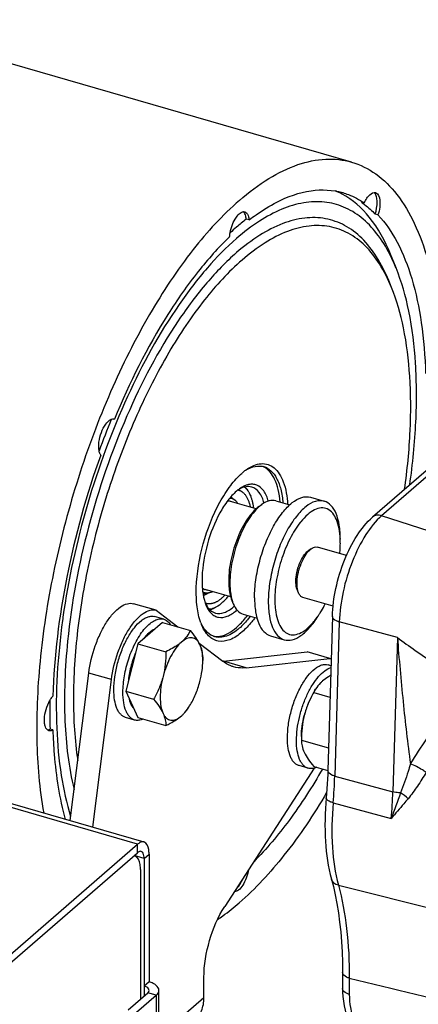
# Model space of a CAD drawing. Extents: x 0 to 594, y 0 to 420.
# Tile 86 of 93: x 547 to 553, y 255 to 270. Entities that reach past the tile are written whole.
import ezdxf

# ---------------------------------------------------------------- set-up
doc = ezdxf.new("R2010")
doc.units = 0
doc.header["$LTSCALE"] = 32.67
doc.layers.get('0').update_dxf_attribs({"linetype": 'CONTINUOUS'})
doc.layers.add('3_ALL_AXES', color=7, linetype='CONTINUOUS')

msp = doc.modelspace()

# ---------------------------------------------------------------- linework, layer by layer
at = {"color": 7, "linetype": 'CONTINUOUS'}
for p, q in [((552.036, 267.622), (551.993, 267.634)), ((550.277, 267.363), (550.234, 267.375)), ((552.246, 267.44), (552.203, 267.452)), ((552.521, 266.633), (552.436, 266.84)), ((552.452, 266.333), (552.41, 266.437)), ((548.214, 264.325), (548.221, 264.322)), ((548.221, 264.322), (548.214, 264.324)), ((553.564, 264.043), (552.164, 262.83)), ((549.997, 263.138), (550.056, 263.094)), ((550.296, 263.167), (550.303, 263.151)), ((550.035, 263.058), (549.996, 263.07)), ((550.428, 262.992), (550.474, 263.025)), ((551.671, 262.434), (551.671, 262.435)), ((551.227, 262.348), (551.182, 262.316)), ((551.765, 262.244), (551.321, 262.373)), ((549.573, 261.666), (549.645, 261.671)), ((549.647, 261.713), (549.607, 261.725)), ((551.033, 261.674), (551.012, 261.726)), ((548.861, 261.409), (548.514, 261.509)), ((549.621, 261.493), (549.622, 261.492)), ((549.81, 261.482), (549.824, 261.492)), ((550.015, 261.56), (550.036, 261.508)), ((551.56, 261.471), (551.099, 261.604)), ((547.428, 261.253), (547.428, 261.252)), ((548.956, 261.224), (548.581, 260.899)), ((548.973, 261.273), (548.835, 261.313)), ((551.549, 261.316), (551.48, 258.965)), ((548.581, 260.899), (548.393, 260.174)), ((549.887, 260.631), (551.164, 260.773)), ((551.511, 260.673), (551.164, 260.773)), ((547.545, 258.2), (547.829, 260.452)), ((551.527, 260.564), (551.485, 260.577)), ((548.393, 260.174), (548.581, 259.774)), ((548.529, 259.735), (548.391, 259.775)), ((547.281, 259.584), (547.237, 259.597)), ((551.179, 258.999), (551.041, 259.039)), ((539.525, 249.874), (548.575, 257.711)), ((548.675, 257.625), (548.675, 255.676)), ((551.704, 255.885), (551.704, 255.638)), ((548.75, 255.741), (548.675, 255.676)), ((548.43, 255.314), (548.73, 255.574))]:
    msp.add_line(p, q, dxfattribs=at)
at = {"color": 9, "linetype": 'CONTINUOUS'}
for p, q in [((553.701, 264.063), (552.301, 262.851)), ((553.17, 262.569), (552.301, 262.851)), ((551.655, 261.231), (551.586, 258.88)), ((552.542, 260.993), (551.655, 261.231)), ((552.542, 260.993), (552.473, 258.641)), ((548.575, 257.841), (538.603, 260.72)), ((550.233, 260.531), (549.887, 260.631)), ((548.176, 260.352), (547.829, 260.452)), ((551.586, 258.88), (552.473, 258.641)), ((551.562, 258.473), (552.448, 258.233)), ((548.575, 257.711), (548.575, 257.841)), ((548.675, 257.625), (548.525, 257.668)), ((548.675, 257.625), (548.75, 257.69)), ((551.641, 257.215), (555.694, 256.2)), ((551.808, 255.797), (551.808, 255.551)), ((548.675, 255.676), (548.675, 255.526)), ((548.86, 255.536), (548.73, 255.574)), ((548.86, 255.536), (548.86, 254.747)), ((549.588, 255.499), (548.9, 254.904))]:
    msp.add_line(p, q, dxfattribs=at)
at = {"color": 3, "linetype": 'CONTINUOUS'}
for p, q in [((548.861, 261.409), (549.189, 261.157)), ((549.517, 260.905), (549.875, 260.631)), ((538.655, 260.766), (548.672, 257.875)), ((550.233, 260.531), (551.511, 260.673)), ((551.511, 260.673), (551.512, 260.673)), ((547.891, 258.1), (548.176, 260.352)), ((551.27, 259), (549.905, 256.889)), ((539.525, 250.004), (548.575, 257.841)), ((548.75, 257.69), (548.75, 255.741)), ((548.619, 257.453), (548.619, 255.478)), ((549.588, 255.499), (549.588, 255.808)), ((548.56, 255.277), (548.86, 255.536)), ((548.9, 254.692), (548.9, 255.611))]:
    msp.add_line(p, q, dxfattribs=at)
at = {"color": 7, "linetype": 'CONTINUOUS'}
for points in [[(551.48, 258.965), (551.478, 258.907), (551.475, 258.834), (551.471, 258.76), (551.466, 258.686), (551.46, 258.611), (551.455, 258.55)], [(551.535, 257.307), (551.564, 257.195), (551.593, 257.067), (551.619, 256.934), (551.641, 256.796), (551.66, 256.653), (551.676, 256.506), (551.688, 256.354), (551.697, 256.197), (551.702, 256.037), (551.704, 255.885)], [(551.704, 255.638), (551.705, 255.585), (551.709, 255.516), (551.717, 255.447), (551.729, 255.377), (551.744, 255.308), (551.762, 255.238), (551.784, 255.169), (551.809, 255.1), (551.837, 255.032), (551.868, 254.964), (551.902, 254.898), (551.94, 254.832), (551.98, 254.768), (552.014, 254.717)]]:
    msp.add_lwpolyline(points, dxfattribs=at)
for centre, radius, start, end in [((551.182, 266.784), 1.102, 62.1143, 67.9128), ((552.128, 267.713), 0.0904, 38.3389, 39.0469), ((550.145, 267.432), 0.0713, 45.4826, 52.1017), ((552.437, 264.536), 3.594, 127.8108, 130.8726), ((552.684, 264.25), 3.971, 130.8689, 132.7512), ((559.795, 259.546), 12.565, 157.6627, 160.0106), ((548.206, 264.23), 0.0984, 110.1312, 114.2184), ((548.198, 264.27), 0.0573, 79.9533, 80.6552), ((548.198, 264.27), 0.0566, 73.987, 79.9625), ((550.386, 263.364), 0.259, 63.9542, 68.1119), ((550.74, 262.847), 0.869, 127.6377, 130.8926), ((550.683, 262.92), 0.776, 125.5718, 127.6142), ((550.551, 263.012), 0.624, 121.14, 123.2046), ((550.535, 263.038), 0.594, 120.6337, 121.1265), ((550.516, 262.726), 0.66, 128.2353, 130.88), ((550.473, 262.781), 0.59, 125.579, 128.2348), ((550.351, 262.858), 0.457, 121.3676, 122.2706), ((550.07, 263.081), 0.169, 73.8987, 76.5874), ((550.341, 262.876), 0.436, 119.9451, 121.3715), ((550.33, 262.894), 0.415, 118.6687, 119.9432), ((550.833, 262.533), 0.609, 130.8592, 131.3953), ((551.919, 262.068), 1.098, 141.017, 141.6469), ((550.252, 262.435), 1.418, 359.9832, 2.3104), ((551.445, 262.07), 0.354, 136.7004, 136.9473), ((549.25, 262.085), 0.545, 306.7041, 310.0783), ((550.19, 261.724), 0.617, 199.4156, 200.1788), ((550.022, 261.715), 0.458, 205.3267, 206.4633), ((549.664, 261.676), 0.169, 251.2546, 253.8977), ((550.156, 261.711), 0.581, 200.1661, 202.2106), ((549.994, 261.7), 0.427, 206.4457, 209.0933), ((549.591, 261.981), 0.687, 310.8631, 312.2532), ((549.617, 261.945), 0.712, 310.8583, 311.7274), ((550.145, 262.136), 1.439, 325.9052, 327.81), ((558.525, 259.734), 11.2, 171.9546, 172.2068), ((550.271, 261.486), 0.779, 200.0023, 202.211), ((550.209, 262.093), 1.362, 325.4586, 325.8921), ((549.781, 261.268), 0.259, 259.6258, 263.8419), ((549.825, 261.187), 0.559, 275.1145, 276.3301), ((555.596, 259.849), 8.362, 178.7247, 181.7306)]:
    msp.add_arc(centre, radius, start, end, dxfattribs=at)
at = {"color": 3, "linetype": 'CONTINUOUS'}
for centre, radius, start, end in [((551.465, 260.51), 0.17, 67.5018, 73.8787), ((548.509, 257.592), 0.0754, 73.9089, 79.805)]:
    msp.add_arc(centre, radius, start, end, dxfattribs=at)
at = {"color": 9, "linetype": 'CONTINUOUS'}
for centre, radius, start, end in [((544.752, 259.083), 6.837, 354.8848, 358.2965), ((545.649, 258.843), 6.827, 354.8735, 358.2992), ((552.224, 258.023), 0.703, 46.7551, 58.4061)]:
    msp.add_arc(centre, radius, start, end, dxfattribs=at)
at = {"color": 7, "linetype": 'CONTINUOUS'}
for points, knots in [([(550.699, 267.634), (550.863, 267.718), (551.194, 267.84), (551.553, 267.824), (551.708, 267.78)], [0, 0, 0, 0, 0.532822, 1, 1, 1, 1]), ([(552.036, 267.622), (552.048, 267.647), (552.073, 267.692), (552.122, 267.755), (552.179, 267.789), (552.209, 267.78)], [0, 0, 0, 0, 0.337655, 0.622218, 1, 1, 1, 1]), ([(552.428, 266.837), (552.37, 266.949), (552.244, 267.155), (552.005, 267.406), (551.73, 267.573), (551.425, 267.651), (551.099, 267.636), (550.761, 267.532), (550.415, 267.344), (550.196, 267.176), (550.086, 267.08)], [0, 0, 0, 0, 0.134344, 0.254362, 0.364785, 0.472293, 0.584274, 0.707053, 0.844887, 1, 1, 1, 1]), ([(552.436, 266.84), (552.354, 267.041), (552.165, 267.398), (551.859, 267.673), (551.698, 267.758)], [0, 0, 0, 0, 0.544181, 1, 1, 1, 1]), ([(551.708, 267.78), (551.737, 267.771), (551.852, 267.733), (551.961, 267.674), (552.036, 267.622)], [0, 0, 0, 0, 0.246921, 1, 1, 1, 1]), ([(552.203, 267.452), (552.222, 267.512), (552.238, 267.602), (552.228, 267.71), (552.211, 267.754), (552.199, 267.769)], [0, 0, 0, 0, 0.58262, 0.819366, 1, 1, 1, 1]), ([(552.209, 267.78), (552.252, 267.768), (552.281, 267.667), (552.274, 267.554), (552.258, 267.478), (552.246, 267.44)], [0, 0, 0, 0, 0.369902, 0.666318, 1, 1, 1, 1]), ([(549.988, 267.167), (549.996, 267.211), (550.022, 267.295), (550.077, 267.411), (550.163, 267.5), (550.212, 267.486)], [0, 0, 0, 0, 0.326651, 0.627813, 1, 1, 1, 1]), ([(550.277, 267.363), (550.312, 267.39), (550.446, 267.49), (550.589, 267.578), (550.699, 267.634)], [0, 0, 0, 0, 0.263156, 1, 1, 1, 1]), ([(551.993, 267.634), (552.011, 267.621), (552.086, 267.566), (552.154, 267.503), (552.203, 267.452)], [0, 0, 0, 0, 0.243436, 1, 1, 1, 1]), ([(552.41, 266.437), (552.358, 266.563), (552.243, 266.795), (552.017, 267.087), (551.749, 267.291), (551.445, 267.399), (551.115, 267.406), (550.772, 267.314), (550.42, 267.13), (550.197, 266.961), (550.085, 266.864)], [0, 0, 0, 0, 0.141139, 0.265604, 0.377657, 0.484093, 0.593183, 0.712472, 0.847169, 1, 1, 1, 1]), ([(550.234, 267.375), (550.233, 267.385), (550.229, 267.418), (550.219, 267.452), (550.205, 267.471)], [0, 0, 0, 0, 0.291376, 1, 1, 1, 1]), ([(550.212, 267.486), (550.221, 267.483), (550.245, 267.469), (550.269, 267.424), (550.275, 267.385), (550.277, 267.363)], [0, 0, 0, 0, 0.190717, 0.539192, 1, 1, 1, 1]), ([(552.246, 267.44), (552.362, 267.316), (552.571, 267.006), (552.786, 266.445), (552.927, 265.769), (552.965, 265.281), (552.973, 265.022)], [0, 0, 0, 0, 0.197869, 0.429676, 0.697702, 1, 1, 1, 1]), ([(552.452, 266.333), (552.402, 266.457), (552.289, 266.685), (552.067, 266.971), (551.804, 267.172), (551.505, 267.278), (551.182, 267.284), (550.845, 267.194), (550.5, 267.014), (550.282, 266.847), (550.172, 266.752)], [0, 0, 0, 0, 0.141139, 0.265604, 0.377657, 0.484093, 0.593183, 0.712472, 0.847169, 1, 1, 1, 1]), ([(550.086, 267.08), (549.927, 266.943), (549.613, 266.622), (549.017, 265.84), (548.363, 264.641), (547.771, 263.034), (547.517, 261.883), (547.435, 261.302)], [0, 0, 0, 0, 0.097559, 0.207165, 0.455662, 0.72751, 1, 1, 1, 1]), ([(549.98, 267.106), (549.808, 266.941), (549.471, 266.563), (548.838, 265.656), (548.449, 264.876), (548.221, 264.322)], [0, 0, 0, 0, 0.215966, 0.457673, 1, 1, 1, 1]), ([(550.085, 266.864), (549.923, 266.724), (549.605, 266.394), (549.002, 265.585), (548.353, 264.346), (547.787, 262.699), (547.565, 261.526), (547.506, 260.94)], [0, 0, 0, 0, 0.097674, 0.208041, 0.45882, 0.731429, 1, 1, 1, 1]), ([(550.172, 266.752), (549.961, 266.57), (549.552, 266.123), (549.018, 265.323), (548.539, 264.376), (548.137, 263.327), (547.834, 262.228), (547.643, 261.133), (547.574, 260.095), (547.614, 259.43), (547.66, 259.12)], [0, 0, 0, 0, 0.100918, 0.21794, 0.347457, 0.484623, 0.623939, 0.759735, 0.886623, 1, 1, 1, 1]), ([(552.521, 266.633), (552.514, 266.651), (552.485, 266.719), (552.453, 266.787), (552.428, 266.837)], [0, 0, 0, 0, 0.256016, 1, 1, 1, 1]), ([(552.731, 263.322), (552.777, 263.641), (552.838, 264.26), (552.838, 265.148), (552.743, 265.939), (552.608, 266.42), (552.521, 266.633)], [0, 0, 0, 0, 0.288942, 0.55567, 0.793975, 1, 1, 1, 1]), ([(552.652, 263.254), (552.694, 263.551), (552.75, 264.126), (552.748, 264.952), (552.659, 265.687), (552.533, 266.135), (552.452, 266.333)], [0, 0, 0, 0, 0.288887, 0.555542, 0.793844, 1, 1, 1, 1]), ([(547.986, 263.841), (547.978, 263.885), (547.981, 263.982), (548.017, 264.122), (548.076, 264.241), (548.134, 264.305), (548.166, 264.32)], [0, 0, 0, 0, 0.248938, 0.537502, 0.804745, 1, 1, 1, 1]), ([(548.011, 263.777), (547.793, 263.171), (547.457, 261.959), (547.299, 260.708), (547.281, 260.099)], [0, 0, 0, 0, 0.51359, 1, 1, 1, 1]), ([(548.011, 263.777), (548.008, 263.781), (547.996, 263.801), (547.99, 263.824), (547.986, 263.841)], [0, 0, 0, 0, 0.219898, 1, 1, 1, 1]), ([(550.231, 263.551), (550.268, 263.578), (550.341, 263.621), (550.458, 263.652), (550.569, 263.64), (550.667, 263.584), (550.746, 263.489), (550.833, 263.306), (550.858, 263.142), (550.866, 263.027)], [0, 0, 0, 0, 0.127068, 0.235939, 0.334327, 0.433704, 0.545134, 0.675545, 1, 1, 1, 1]), ([(550.232, 263.549), (550.276, 263.575), (550.363, 263.613), (550.46, 263.612), (550.501, 263.6)], [0, 0, 0, 0, 0.539163, 1, 1, 1, 1]), ([(550.752, 263.06), (550.746, 263.124), (550.728, 263.243), (550.667, 263.436), (550.575, 263.56), (550.5, 263.597)], [0, 0, 0, 0, 0.315431, 0.585822, 1, 1, 1, 1]), ([(550.501, 263.6), (550.542, 263.589), (550.622, 263.54), (550.71, 263.415), (550.769, 263.246), (550.789, 263.117), (550.795, 263.047)], [0, 0, 0, 0, 0.190331, 0.411661, 0.680521, 1, 1, 1, 1]), ([(549.539, 261.22), (549.511, 261.297), (549.474, 261.476), (549.462, 261.883), (549.557, 262.432), (549.759, 262.954), (549.981, 263.306), (550.106, 263.447), (550.171, 263.503)], [0, 0, 0, 0, 0.100522, 0.219905, 0.494768, 0.772595, 0.895361, 1, 1, 1, 1]), ([(550.572, 263.074), (550.556, 263.129), (550.518, 263.226), (550.422, 263.314), (550.335, 263.335), (550.24, 263.327), (550.172, 263.291), (550.129, 263.261)], [0, 0, 0, 0, 0.290406, 0.518259, 0.624624, 0.736312, 1, 1, 1, 1]), ([(550.318, 263.289), (550.289, 263.297), (550.222, 263.299), (550.161, 263.275), (550.131, 263.258)], [0, 0, 0, 0, 0.464444, 1, 1, 1, 1]), ([(550.303, 263.151), (550.3, 263.158), (550.294, 263.172), (550.283, 263.193), (550.272, 263.213), (550.261, 263.231), (550.248, 263.248), (550.235, 263.263), (550.222, 263.277), (550.212, 263.285), (550.207, 263.289)], [0, 0, 0, 0, 0.141902, 0.278521, 0.410011, 0.536579, 0.658494, 0.776091, 0.889768, 1, 1, 1, 1]), ([(550.296, 263.167), (550.294, 263.173), (550.289, 263.186), (550.28, 263.204), (550.271, 263.221), (550.261, 263.237), (550.251, 263.252), (550.24, 263.266), (550.229, 263.279), (550.222, 263.287), (550.218, 263.291)], [0, 0, 0, 0, 0.139195, 0.274062, 0.404698, 0.531228, 0.653811, 0.77264, 0.887947, 1, 1, 1, 1]), ([(550.506, 263.045), (550.49, 263.103), (550.451, 263.204), (550.362, 263.276), (550.318, 263.289)], [0, 0, 0, 0, 0.56464, 1, 1, 1, 1]), ([(550.084, 263.225), (550.036, 263.183), (549.942, 263.078), (549.777, 262.816), (549.625, 262.426), (549.553, 262.016), (549.561, 261.711), (549.588, 261.577), (549.608, 261.519)], [0, 0, 0, 0, 0.104453, 0.22694, 0.504231, 0.779128, 0.898882, 1, 1, 1, 1]), ([(550.117, 263.243), (550.119, 263.242), (550.125, 263.24), (550.133, 263.238), (550.14, 263.234), (550.148, 263.231), (550.155, 263.227), (550.162, 263.222), (550.17, 263.217), (550.179, 263.21), (550.19, 263.201), (550.203, 263.188), (550.216, 263.173), (550.228, 263.157), (550.239, 263.14), (550.249, 263.121), (550.259, 263.101), (550.268, 263.08), (550.276, 263.057), (550.284, 263.034), (550.291, 263.009), (550.295, 262.991), (550.297, 262.983)], [0, 0, 0, 0, 0.02497, 0.049988, 0.075103, 0.100363, 0.125815, 0.151503, 0.17747, 0.20376, 0.257447, 0.312866, 0.37027, 0.429869, 0.491841, 0.556323, 0.623422, 0.693217, 0.765757, 0.841068, 0.919154, 1, 1, 1, 1]), ([(550.349, 262.968), (550.348, 262.976), (550.345, 262.993), (550.341, 263.018), (550.336, 263.042), (550.331, 263.066), (550.325, 263.088), (550.318, 263.11), (550.311, 263.131), (550.306, 263.144), (550.303, 263.151)], [0, 0, 0, 0, 0.137217, 0.27103, 0.401379, 0.528216, 0.651508, 0.771235, 0.887394, 1, 1, 1, 1]), ([(549.996, 263.07), (549.992, 263.071), (549.984, 263.073), (549.972, 263.074), (549.959, 263.075), (549.951, 263.075), (549.947, 263.075)], [0, 0, 0, 0, 0.245886, 0.493443, 0.744299, 1, 1, 1, 1]), ([(550.428, 262.992), (550.359, 262.943), (550.232, 262.792), (550.092, 262.516), (549.994, 262.196), (549.966, 261.969), (549.966, 261.859)], [0, 0, 0, 0, 0.202947, 0.459272, 0.737604, 1, 1, 1, 1]), ([(550.43, 262.99), (550.363, 262.931), (550.24, 262.769), (550.104, 262.483), (550.011, 262.16), (549.984, 261.934), (549.984, 261.825)], [0, 0, 0, 0, 0.211921, 0.469255, 0.743019, 1, 1, 1, 1]), ([(549.985, 263.122), (549.988, 263.122), (549.994, 263.121), (550.004, 263.119), (550.013, 263.117), (550.022, 263.114), (550.031, 263.11), (550.04, 263.105), (550.048, 263.1), (550.053, 263.096), (550.056, 263.094)], [0, 0, 0, 0, 0.124381, 0.248027, 0.371395, 0.494947, 0.619142, 0.744429, 0.871244, 1, 1, 1, 1]), ([(550.056, 263.094), (550.059, 263.093), (550.064, 263.089), (550.073, 263.08), (550.085, 263.068), (550.097, 263.053), (550.104, 263.043), (550.108, 263.037)], [0, 0, 0, 0, 0.125017, 0.250035, 0.500002, 0.749992, 1, 1, 1, 1]), ([(550.684, 263.079), (550.652, 263.088), (550.573, 263.086), (550.507, 263.048), (550.474, 263.025)], [0, 0, 0, 0, 0.450868, 1, 1, 1, 1]), ([(551.426, 263.073), (551.383, 263.085), (551.277, 263.079), (551.13, 262.988), (550.986, 262.835), (550.851, 262.626), (550.734, 262.376), (550.644, 262.1), (550.586, 261.819), (550.571, 261.631), (550.571, 261.541)], [0, 0, 0, 0, 0.070041, 0.157247, 0.267865, 0.400092, 0.547933, 0.703219, 0.856857, 1, 1, 1, 1]), ([(551.671, 262.493), (551.671, 262.565), (551.662, 262.699), (551.617, 262.877), (551.542, 263.01), (551.464, 263.062), (551.426, 263.073)], [0, 0, 0, 0, 0.326999, 0.600428, 0.819298, 1, 1, 1, 1]), ([(551.669, 262.493), (551.667, 262.548), (551.656, 262.652), (551.612, 262.818), (551.516, 262.955), (551.375, 262.977), (551.269, 262.943), (551.163, 262.868), (551.098, 262.798), (551.066, 262.758)], [0, 0, 0, 0, 0.167202, 0.309204, 0.520104, 0.613098, 0.718287, 0.84627, 1, 1, 1, 1]), ([(551.059, 262.749), (550.999, 262.673), (550.891, 262.497), (550.771, 262.203), (550.692, 261.888), (550.671, 261.673), (550.671, 261.569)], [0, 0, 0, 0, 0.229776, 0.488394, 0.753085, 1, 1, 1, 1]), ([(551.549, 261.316), (551.553, 261.459), (551.593, 261.752), (551.721, 262.17), (551.905, 262.541), (552.072, 262.751), (552.164, 262.83)], [0, 0, 0, 0, 0.258322, 0.527303, 0.780687, 1, 1, 1, 1]), ([(551.663, 262.274), (551.664, 262.288), (551.668, 262.341), (551.671, 262.395), (551.671, 262.434)], [0, 0, 0, 0, 0.257027, 1, 1, 1, 1]), ([(550.992, 261.849), (550.992, 261.894), (551.003, 261.988), (551.043, 262.12), (551.101, 262.234), (551.153, 262.296), (551.182, 262.316)], [0, 0, 0, 0, 0.262383, 0.540705, 0.797044, 1, 1, 1, 1]), ([(551.01, 261.815), (551.01, 261.908), (551.039, 262.048), (551.111, 262.211), (551.159, 262.283), (551.186, 262.312)], [0, 0, 0, 0, 0.519696, 0.778294, 1, 1, 1, 1]), ([(551.188, 262.313), (551.191, 262.317), (551.203, 262.329), (551.217, 262.341), (551.227, 262.348)], [0, 0, 0, 0, 0.265923, 1, 1, 1, 1]), ([(551.227, 262.348), (551.242, 262.359), (551.272, 262.375), (551.307, 262.377), (551.321, 262.373)], [0, 0, 0, 0, 0.549133, 1, 1, 1, 1]), ([(549.966, 261.859), (549.966, 261.831), (549.97, 261.729), (549.987, 261.627), (550.014, 261.56)], [0, 0, 0, 0, 0.282126, 1, 1, 1, 1]), ([(549.984, 261.825), (549.984, 261.801), (549.987, 261.712), (549.999, 261.622), (550.018, 261.56)], [0, 0, 0, 0, 0.274024, 1, 1, 1, 1]), ([(551.012, 261.726), (551.008, 261.734), (550.995, 261.774), (550.992, 261.817), (550.992, 261.849)], [0, 0, 0, 0, 0.217345, 1, 1, 1, 1]), ([(551.015, 261.742), (551.014, 261.748), (551.011, 261.772), (551.01, 261.797), (551.01, 261.815)], [0, 0, 0, 0, 0.237355, 1, 1, 1, 1]), ([(549.564, 261.746), (549.567, 261.744), (549.574, 261.739), (549.585, 261.733), (549.596, 261.728), (549.603, 261.726), (549.607, 261.725)], [0, 0, 0, 0, 0.255708, 0.506566, 0.75412, 1, 1, 1, 1]), ([(549.645, 261.671), (549.642, 261.671), (549.635, 261.671), (549.626, 261.671), (549.616, 261.672), (549.606, 261.673), (549.597, 261.675), (549.588, 261.678), (549.579, 261.682), (549.573, 261.684), (549.57, 261.686)], [0, 0, 0, 0, 0.128756, 0.25557, 0.380857, 0.505051, 0.628603, 0.751971, 0.875617, 1, 1, 1, 1]), ([(549.655, 261.672), (549.649, 261.668), (549.636, 261.659), (549.617, 261.648), (549.598, 261.638), (549.586, 261.632), (549.579, 261.629)], [0, 0, 0, 0, 0.266182, 0.521314, 0.765753, 1, 1, 1, 1]), ([(549.719, 261.692), (549.713, 261.689), (549.701, 261.684), (549.682, 261.678), (549.666, 261.674), (549.654, 261.672), (549.648, 261.672), (549.645, 261.671)], [0, 0, 0, 0, 0.266927, 0.521619, 0.765403, 0.883744, 1, 1, 1, 1]), ([(549.908, 261.638), (549.902, 261.631), (549.888, 261.617), (549.874, 261.605), (549.867, 261.598)], [0, 0, 0, 0, 0.509473, 1, 1, 1, 1]), ([(551.033, 261.674), (551.031, 261.679), (551.023, 261.701), (551.018, 261.724), (551.015, 261.742)], [0, 0, 0, 0, 0.230299, 1, 1, 1, 1]), ([(551.099, 261.604), (551.085, 261.608), (551.056, 261.628), (551.04, 261.657), (551.033, 261.674)], [0, 0, 0, 0, 0.450859, 1, 1, 1, 1]), ([(547.829, 260.452), (547.847, 260.592), (547.897, 260.799), (548.002, 261.055), (548.095, 261.224), (548.196, 261.361), (548.302, 261.459), (548.409, 261.516), (548.484, 261.518), (548.514, 261.509)], [0, 0, 0, 0, 0.313165, 0.467591, 0.611064, 0.73774, 0.843825, 0.92915, 1, 1, 1, 1]), ([(549.867, 261.598), (549.861, 261.594), (549.851, 261.585), (549.834, 261.572), (549.818, 261.56), (549.801, 261.55), (549.785, 261.54), (549.769, 261.532), (549.753, 261.525), (549.737, 261.519), (549.721, 261.514), (549.706, 261.511), (549.69, 261.508), (549.675, 261.507), (549.66, 261.507), (549.646, 261.508), (549.631, 261.51), (549.622, 261.512), (549.618, 261.513)], [0, 0, 0, 0, 0.078314, 0.154129, 0.227464, 0.298356, 0.366856, 0.433039, 0.496998, 0.558849, 0.618735, 0.67682, 0.733297, 0.788384, 0.842325, 0.895384, 0.947843, 1, 1, 1, 1]), ([(549.618, 261.491), (549.638, 261.444), (549.675, 261.378), (549.751, 261.321), (549.833, 261.291), (549.958, 261.311), (550.041, 261.37), (550.083, 261.406)], [0, 0, 0, 0, 0.26547, 0.378039, 0.484965, 0.712219, 1, 1, 1, 1]), ([(549.622, 261.492), (549.638, 261.462), (549.677, 261.409), (549.734, 261.376), (549.763, 261.367)], [0, 0, 0, 0, 0.535441, 1, 1, 1, 1]), ([(549.669, 261.427), (549.676, 261.427), (549.688, 261.429), (549.707, 261.433), (549.726, 261.439), (549.746, 261.447), (549.765, 261.456), (549.785, 261.467), (549.805, 261.479), (549.818, 261.488), (549.824, 261.492)], [0, 0, 0, 0, 0.110232, 0.223911, 0.341507, 0.463423, 0.589991, 0.72148, 0.858099, 1, 1, 1, 1]), ([(549.677, 261.419), (549.683, 261.42), (549.693, 261.423), (549.71, 261.428), (549.726, 261.434), (549.743, 261.442), (549.759, 261.45), (549.776, 261.46), (549.793, 261.47), (549.804, 261.478), (549.81, 261.482)], [0, 0, 0, 0, 0.112024, 0.227306, 0.346118, 0.468692, 0.595224, 0.725873, 0.860766, 1, 1, 1, 1]), ([(549.824, 261.492), (549.832, 261.497), (549.846, 261.508), (549.86, 261.52), (549.867, 261.526)], [0, 0, 0, 0, 0.490431, 1, 1, 1, 1]), ([(549.867, 261.526), (549.875, 261.533), (549.891, 261.547), (549.914, 261.571), (549.938, 261.596), (549.953, 261.613), (549.961, 261.623)], [0, 0, 0, 0, 0.23595, 0.481362, 0.736111, 1, 1, 1, 1]), ([(550.036, 261.508), (550.051, 261.47), (550.088, 261.403), (550.153, 261.359), (550.185, 261.35)], [0, 0, 0, 0, 0.549147, 1, 1, 1, 1]), ([(550.571, 261.541), (550.571, 261.468), (550.579, 261.334), (550.624, 261.156), (550.699, 261.023), (550.777, 260.971), (550.815, 260.959)], [0, 0, 0, 0, 0.327022, 0.600483, 0.819341, 1, 1, 1, 1]), ([(550.671, 261.569), (550.671, 261.556), (550.671, 261.505), (550.675, 261.454), (550.679, 261.417)], [0, 0, 0, 0, 0.259776, 1, 1, 1, 1]), ([(551.363, 261.369), (551.37, 261.38), (551.397, 261.424), (551.422, 261.47), (551.44, 261.505)], [0, 0, 0, 0, 0.242987, 1, 1, 1, 1]), ([(549.763, 261.367), (549.805, 261.355), (549.913, 261.366), (549.997, 261.425), (550.04, 261.462)], [0, 0, 0, 0, 0.438764, 1, 1, 1, 1]), ([(550.679, 261.417), (550.685, 261.366), (550.703, 261.273), (550.752, 261.153), (550.824, 261.068), (550.955, 261.012), (551.109, 261.077), (551.235, 261.193), (551.299, 261.275), (551.331, 261.321)], [0, 0, 0, 0, 0.153711, 0.281665, 0.386857, 0.479871, 0.69081, 0.832842, 1, 1, 1, 1]), ([(547.428, 261.252), (547.354, 260.709), (547.301, 259.915), (547.391, 258.915), (547.488, 258.468), (547.552, 258.263)], [0, 0, 0, 0, 0.546205, 0.786618, 1, 1, 1, 1]), ([(548.213, 260.198), (548.213, 260.264), (548.224, 260.4), (548.266, 260.605), (548.332, 260.805), (548.417, 260.987), (548.515, 261.139), (548.607, 261.237), (548.682, 261.289), (548.735, 261.312), (548.787, 261.321), (548.82, 261.317), (548.835, 261.313)], [0, 0, 0, 0, 0.142958, 0.296426, 0.451533, 0.599216, 0.731308, 0.841814, 0.888311, 0.92931, 0.965908, 1, 1, 1, 1]), ([(548.44, 260.67), (548.47, 260.76), (548.524, 260.889), (548.615, 261.041), (548.686, 261.135), (548.759, 261.207), (548.832, 261.257), (548.905, 261.281), (548.952, 261.279), (548.973, 261.273)], [0, 0, 0, 0, 0.33105, 0.482063, 0.618373, 0.737555, 0.838894, 0.924377, 1, 1, 1, 1]), ([(548.973, 261.273), (548.993, 261.267), (549.034, 261.245), (549.063, 261.21), (549.076, 261.19)], [0, 0, 0, 0, 0.471052, 1, 1, 1, 1]), ([(550.17, 261.078), (550.114, 261.029), (550.003, 260.952), (549.836, 260.924), (549.726, 260.964), (549.626, 261.041), (549.576, 261.128), (549.55, 261.192)], [0, 0, 0, 0, 0.287787, 0.515051, 0.621978, 0.734545, 1, 1, 1, 1]), ([(549.753, 261.006), (549.711, 261.018), (549.628, 261.069), (549.575, 261.148), (549.552, 261.192)], [0, 0, 0, 0, 0.460879, 1, 1, 1, 1]), ([(550.083, 261.146), (550.098, 261.159), (550.159, 261.215), (550.214, 261.279), (550.252, 261.33)], [0, 0, 0, 0, 0.232122, 1, 1, 1, 1]), ([(550.296, 261.317), (550.282, 261.299), (550.23, 261.234), (550.173, 261.173), (550.127, 261.134)], [0, 0, 0, 0, 0.267751, 1, 1, 1, 1]), ([(550.367, 261.297), (550.351, 261.275), (550.291, 261.197), (550.224, 261.125), (550.17, 261.078)], [0, 0, 0, 0, 0.269545, 1, 1, 1, 1]), ([(550.815, 260.959), (550.854, 260.948), (550.948, 260.951), (551.082, 261.024), (551.215, 261.15), (551.293, 261.259), (551.332, 261.32)], [0, 0, 0, 0, 0.180694, 0.399545, 0.672997, 1, 1, 1, 1]), ([(548.837, 261.121), (548.805, 261.109), (548.741, 261.065), (548.691, 261.007), (548.666, 260.973)], [0, 0, 0, 0, 0.443773, 1, 1, 1, 1]), ([(549.753, 261.01), (549.779, 261.007), (549.901, 261.013), (550.011, 261.084), (550.083, 261.146)], [0, 0, 0, 0, 0.21398, 1, 1, 1, 1]), ([(550.127, 261.134), (550.069, 261.084), (549.977, 261.021), (549.842, 260.992), (549.78, 260.998), (549.753, 261.006)], [0, 0, 0, 0, 0.558283, 0.788244, 1, 1, 1, 1]), ([(547.506, 260.94), (547.465, 260.535), (547.434, 259.775), (547.521, 259.017), (547.604, 258.676)], [0, 0, 0, 0, 0.537115, 1, 1, 1, 1]), ([(548.545, 260.759), (548.514, 260.689), (548.465, 260.545), (548.437, 260.394), (548.431, 260.319)], [0, 0, 0, 0, 0.504712, 1, 1, 1, 1]), ([(548.351, 260.158), (548.351, 260.242), (548.369, 260.415), (548.412, 260.585), (548.44, 260.67)], [0, 0, 0, 0, 0.48265, 1, 1, 1, 1]), ([(550.863, 259.462), (550.863, 259.527), (550.874, 259.664), (550.916, 259.869), (550.982, 260.069), (551.067, 260.251), (551.165, 260.403), (551.257, 260.501), (551.332, 260.553), (551.385, 260.576), (551.437, 260.585), (551.47, 260.581), (551.485, 260.577)], [0, 0, 0, 0, 0.142958, 0.296426, 0.451533, 0.599216, 0.731308, 0.841814, 0.888311, 0.92931, 0.965908, 1, 1, 1, 1]), ([(551.001, 259.422), (551.001, 259.479), (551.01, 259.598), (551.042, 259.777), (551.094, 259.955), (551.162, 260.124), (551.243, 260.273), (551.331, 260.396), (551.424, 260.486), (551.493, 260.524), (551.526, 260.534)], [0, 0, 0, 0, 0.13382, 0.277169, 0.423755, 0.56699, 0.700584, 0.819182, 0.919169, 1, 1, 1, 1]), ([(548.391, 259.775), (548.377, 259.779), (548.35, 259.792), (548.314, 259.822), (548.283, 259.863), (548.247, 259.934), (548.219, 260.048), (548.213, 260.145), (548.213, 260.198)], [0, 0, 0, 0, 0.088199, 0.181834, 0.285203, 0.401034, 0.6738, 1, 1, 1, 1]), ([(548.529, 259.735), (548.516, 259.739), (548.488, 259.752), (548.453, 259.782), (548.422, 259.823), (548.386, 259.894), (548.358, 260.008), (548.351, 260.105), (548.351, 260.158)], [0, 0, 0, 0, 0.088199, 0.181834, 0.285203, 0.401034, 0.6738, 1, 1, 1, 1]), ([(547.219, 259.572), (547.194, 259.579), (547.165, 259.622), (547.153, 259.685), (547.15, 259.776), (547.172, 259.898), (547.21, 259.992), (547.236, 260.036)], [0, 0, 0, 0, 0.153192, 0.263016, 0.394368, 0.697268, 1, 1, 1, 1]), ([(547.236, 260.036), (547.239, 260.042), (547.253, 260.064), (547.268, 260.085), (547.281, 260.099)], [0, 0, 0, 0, 0.267162, 1, 1, 1, 1]), ([(548.439, 260.076), (548.446, 260.043), (548.463, 259.984), (548.496, 259.931), (548.516, 259.912)], [0, 0, 0, 0, 0.554264, 1, 1, 1, 1]), ([(548.66, 259.75), (548.639, 259.741), (548.595, 259.727), (548.55, 259.73), (548.529, 259.735)], [0, 0, 0, 0, 0.528958, 1, 1, 1, 1]), ([(547.198, 259.582), (547.201, 259.583), (547.215, 259.585), (547.228, 259.591), (547.237, 259.597)], [0, 0, 0, 0, 0.229195, 1, 1, 1, 1]), ([(547.281, 259.584), (547.276, 259.581), (547.257, 259.571), (547.233, 259.567), (547.219, 259.572)], [0, 0, 0, 0, 0.287306, 1, 1, 1, 1]), ([(547.281, 259.584), (547.285, 259.46), (547.31, 259.001), (547.379, 258.544), (547.469, 258.22)], [0, 0, 0, 0, 0.270534, 1, 1, 1, 1]), ([(551.041, 259.039), (551.027, 259.043), (551, 259.056), (550.964, 259.086), (550.933, 259.126), (550.897, 259.198), (550.869, 259.311), (550.863, 259.409), (550.863, 259.462)], [0, 0, 0, 0, 0.088199, 0.181834, 0.285203, 0.401034, 0.6738, 1, 1, 1, 1]), ([(551.179, 258.999), (551.166, 259.003), (551.138, 259.016), (551.103, 259.046), (551.072, 259.086), (551.036, 259.158), (551.008, 259.271), (551.001, 259.369), (551.001, 259.422)], [0, 0, 0, 0, 0.088199, 0.181834, 0.285203, 0.401034, 0.6738, 1, 1, 1, 1]), ([(551.399, 258.988), (551.243, 258.718), (550.924, 258.222), (550.544, 257.769), (550.348, 257.574)], [0, 0, 0, 0, 0.529598, 1, 1, 1, 1]), ([(551.31, 259.014), (551.289, 259.005), (551.245, 258.991), (551.2, 258.994), (551.179, 258.999)], [0, 0, 0, 0, 0.528958, 1, 1, 1, 1]), ([(551.455, 258.55), (551.436, 258.328), (551.425, 257.91), (551.483, 257.494), (551.535, 257.307)], [0, 0, 0, 0, 0.534493, 1, 1, 1, 1]), ([(548.631, 257.73), (548.626, 257.732), (548.606, 257.734), (548.587, 257.722), (548.575, 257.711)], [0, 0, 0, 0, 0.213834, 1, 1, 1, 1]), ([(548.675, 257.625), (548.675, 257.638), (548.673, 257.675), (548.656, 257.723), (548.631, 257.73)], [0, 0, 0, 0, 0.336998, 1, 1, 1, 1]), ([(550.267, 257.449), (550.26, 257.407), (550.239, 257.325), (550.187, 257.219), (550.129, 257.143), (550.075, 257.116), (550.053, 257.118)], [0, 0, 0, 0, 0.312442, 0.606222, 0.840167, 1, 1, 1, 1]), ([(550.08, 257.159), (550.102, 257.178), (550.143, 257.23), (550.172, 257.289), (550.185, 257.322)], [0, 0, 0, 0, 0.449823, 1, 1, 1, 1]), ([(548.75, 255.611), (548.75, 255.618), (548.74, 255.653), (548.702, 255.669), (548.675, 255.676)], [0, 0, 0, 0, 0.193962, 1, 1, 1, 1]), ([(548.73, 255.574), (548.733, 255.577), (548.743, 255.587), (548.75, 255.601), (548.75, 255.611)], [0, 0, 0, 0, 0.285679, 1, 1, 1, 1])]:
    msp.add_open_spline(points, degree=3, knots=knots, dxfattribs=at)
for points in [[(552.198, 267.77), (552.195, 267.774), (552.191, 267.778), (552.186, 267.782)], [(550.205, 267.471), (550.202, 267.475), (550.199, 267.479), (550.195, 267.483)], [(549.98, 267.106), (549.982, 267.126), (549.985, 267.147), (549.988, 267.167)], [(548.172, 264.322), (548.18, 264.325), (548.187, 264.327), (548.195, 264.327)], [(548.195, 264.327), (548.199, 264.327), (548.203, 264.327), (548.207, 264.326)], [(550.474, 263.025), (550.46, 263.015), (550.447, 263.005), (550.435, 262.994)], [(550.018, 261.56), (550.023, 261.542), (550.029, 261.525), (550.036, 261.508)]]:
    msp.add_open_spline(points, degree=3, dxfattribs=at)
at = {"color": 9, "linetype": 'CONTINUOUS'}
for points, knots in [([(552.301, 262.851), (552.207, 262.769), (552.034, 262.547), (551.84, 262.152), (551.703, 261.702), (551.66, 261.385), (551.655, 261.231)], [0, 0, 0, 0, 0.209988, 0.465342, 0.739158, 1, 1, 1, 1]), ([(552.301, 262.851), (552.277, 262.858), (552.228, 262.865), (552.181, 262.845), (552.164, 262.83)], [0, 0, 0, 0, 0.528015, 1, 1, 1, 1]), ([(551.655, 261.231), (551.64, 261.235), (551.598, 261.248), (551.548, 261.285), (551.549, 261.316)], [0, 0, 0, 0, 0.336078, 1, 1, 1, 1]), ([(552.542, 260.993), (552.632, 260.927), (552.999, 260.664), (553.382, 260.424), (553.678, 260.259)], [0, 0, 0, 0, 0.248381, 1, 1, 1, 1]), ([(552.542, 260.993), (552.567, 260.667), (552.625, 260.023), (552.698, 259.381), (552.741, 259.065)], [0, 0, 0, 0, 0.506445, 1, 1, 1, 1]), ([(552.741, 259.065), (552.822, 259.196), (552.981, 259.441), (553.228, 259.77), (553.458, 260.04), (553.607, 260.195), (553.678, 260.259)], [0, 0, 0, 0, 0.302262, 0.575971, 0.811242, 1, 1, 1, 1]), ([(551.586, 258.88), (551.571, 258.884), (551.529, 258.897), (551.479, 258.934), (551.48, 258.965)], [0, 0, 0, 0, 0.336078, 1, 1, 1, 1]), ([(552.741, 259.065), (552.73, 259.027), (552.683, 258.879), (552.634, 258.731), (552.592, 258.622)], [0, 0, 0, 0, 0.254626, 1, 1, 1, 1]), ([(552.981, 258.937), (552.939, 258.866), (552.852, 258.729), (552.756, 258.597), (552.706, 258.535)], [0, 0, 0, 0, 0.508901, 1, 1, 1, 1]), ([(552.981, 258.937), (552.963, 258.95), (552.886, 258.999), (552.805, 259.041), (552.741, 259.065)], [0, 0, 0, 0, 0.252497, 1, 1, 1, 1]), ([(552.592, 258.622), (552.582, 258.623), (552.542, 258.626), (552.502, 258.633), (552.473, 258.641)], [0, 0, 0, 0, 0.257388, 1, 1, 1, 1]), ([(551.562, 258.473), (551.546, 258.478), (551.518, 258.487), (551.479, 258.507), (551.454, 258.533), (551.455, 258.55)], [0, 0, 0, 0, 0.348997, 0.636014, 1, 1, 1, 1]), ([(552.706, 258.535), (552.684, 258.509), (552.599, 258.408), (552.512, 258.308), (552.448, 258.233)], [0, 0, 0, 0, 0.256066, 1, 1, 1, 1]), ([(551.562, 258.473), (551.542, 258.247), (551.53, 257.824), (551.589, 257.402), (551.641, 257.215)], [0, 0, 0, 0, 0.53968, 1, 1, 1, 1]), ([(551.641, 257.215), (551.616, 257.222), (551.57, 257.242), (551.541, 257.285), (551.535, 257.307)], [0, 0, 0, 0, 0.530764, 1, 1, 1, 1]), ([(551.641, 257.215), (551.7, 257), (551.785, 256.528), (551.808, 256.05), (551.808, 255.797)], [0, 0, 0, 0, 0.468951, 1, 1, 1, 1]), ([(551.808, 255.797), (551.793, 255.801), (551.751, 255.815), (551.704, 255.853), (551.704, 255.885)], [0, 0, 0, 0, 0.326919, 1, 1, 1, 1]), ([(551.808, 255.551), (551.793, 255.555), (551.751, 255.569), (551.704, 255.607), (551.704, 255.638)], [0, 0, 0, 0, 0.326919, 1, 1, 1, 1]), ([(551.808, 255.551), (551.808, 255.483), (551.834, 255.196), (551.957, 254.923), (552.083, 254.744)], [0, 0, 0, 0, 0.237107, 1, 1, 1, 1])]:
    msp.add_open_spline(points, degree=3, knots=knots, dxfattribs=at)
at = {"color": 3, "linetype": 'CONTINUOUS'}
for points, knots in [([(548.176, 260.352), (548.194, 260.492), (548.244, 260.699), (548.349, 260.955), (548.441, 261.124), (548.543, 261.261), (548.649, 261.359), (548.756, 261.416), (548.83, 261.418), (548.861, 261.409)], [0, 0, 0, 0, 0.313165, 0.467591, 0.611064, 0.73774, 0.843825, 0.92915, 1, 1, 1, 1]), ([(550.039, 260.547), (550.025, 260.551), (549.966, 260.571), (549.912, 260.603), (549.875, 260.631)], [0, 0, 0, 0, 0.245941, 1, 1, 1, 1]), ([(550.233, 260.531), (550.216, 260.53), (550.151, 260.525), (550.086, 260.533), (550.039, 260.547)], [0, 0, 0, 0, 0.257556, 1, 1, 1, 1]), ([(548.672, 257.875), (548.665, 257.877), (548.629, 257.88), (548.596, 257.859), (548.575, 257.841)], [0, 0, 0, 0, 0.213829, 1, 1, 1, 1]), ([(548.75, 257.69), (548.75, 257.713), (548.747, 257.778), (548.716, 257.862), (548.672, 257.875)], [0, 0, 0, 0, 0.336993, 1, 1, 1, 1]), ([(548.619, 257.453), (548.619, 257.48), (548.616, 257.554), (548.58, 257.65), (548.53, 257.664)], [0, 0, 0, 0, 0.337003, 1, 1, 1, 1]), ([(549.588, 255.808), (549.588, 255.998), (549.654, 256.377), (549.802, 256.731), (549.905, 256.889)], [0, 0, 0, 0, 0.501263, 1, 1, 1, 1]), ([(548.9, 255.611), (548.9, 255.64), (548.869, 255.685), (548.81, 255.72), (548.771, 255.735), (548.75, 255.741)], [0, 0, 0, 0, 0.408026, 0.68088, 1, 1, 1, 1]), ([(548.86, 255.536), (548.866, 255.542), (548.887, 255.562), (548.9, 255.591), (548.9, 255.611)], [0, 0, 0, 0, 0.285714, 1, 1, 1, 1]), ([(549.44, 255.145), (549.487, 255.186), (549.566, 255.298), (549.588, 255.431), (549.588, 255.499)], [0, 0, 0, 0, 0.48, 1, 1, 1, 1])]:
    msp.add_open_spline(points, degree=3, knots=knots, dxfattribs=at)
at = {"color": 9, "linetype": 'CONTINUOUS'}
for points in [[(552.592, 258.622), (552.545, 258.492), (552.497, 258.363), (552.448, 258.233)], [(551.808, 255.797), (553.156, 255.47), (554.504, 255.143), (555.852, 254.816)]]:
    msp.add_open_spline(points, degree=3, dxfattribs=at)
at = {"layer": '3_ALL_AXES', "color": 7, "linetype": 'CONTINUOUS'}
for p, q in [((551.842, 268.245), (544.318, 270.418)), ((551.216, 263.134), (551.426, 263.073)), ((550.385, 262.957), (549.996, 263.07)), ((550.684, 263.079), (550.898, 263.017)), ((549.997, 261.612), (549.607, 261.725)), ((550.185, 261.35), (550.399, 261.288)), ((548.956, 261.224), (549.382, 261.102)), ((548.581, 260.899), (549.007, 260.777)), ((550.606, 261.02), (550.815, 260.959)), ((549.57, 260.701), (549.57, 260.643)), ((548.393, 260.174), (548.819, 260.051)), ((551.264, 260.154), (551.513, 260.082)), ((551.276, 260.179), (551.293, 260.206)), ((549.353, 259.923), (549.37, 259.95)), ((548.581, 259.774), (549.007, 259.651)), ((551.076, 259.486), (551.076, 259.428)), ((551.076, 259.428), (551.49, 259.309)), ((551.264, 259.028), (551.48, 258.966))]:
    msp.add_line(p, q, dxfattribs=at)
for centre, radius, start, end in [((552.131, 259.641), 1.01, 147.8052, 149.3985), ((551.801, 259.888), 0.599, 150.9869, 153.6858), ((551.771, 259.905), 0.565, 147.8353, 150.9842)]:
    msp.add_arc(centre, radius, start, end, dxfattribs=at)
for points, knots in [([(550.129, 267.661), (550.271, 267.784), (550.552, 267.996), (550.999, 268.218), (551.434, 268.312), (551.715, 268.282), (551.842, 268.245)], [0, 0, 0, 0, 0.29876, 0.559395, 0.788777, 1, 1, 1, 1]), ([(551.842, 268.245), (551.974, 268.207), (552.237, 268.076), (552.563, 267.746), (552.827, 267.295), (553.027, 266.735), (553.16, 266.076), (553.25, 265.043), (553.204, 264.229), (553.136, 263.672)], [0, 0, 0, 0, 0.081199, 0.169835, 0.27116, 0.387794, 0.52031, 0.667874, 1, 1, 1, 1]), ([(550.129, 267.661), (549.87, 267.437), (549.368, 266.885), (548.715, 265.897), (548.131, 264.727), (547.648, 263.433), (547.288, 262.083), (547.072, 260.744), (547.009, 259.486), (547.075, 258.685), (547.142, 258.316)], [0, 0, 0, 0, 0.10147, 0.219392, 0.349929, 0.487953, 0.627671, 0.763149, 0.888811, 1, 1, 1, 1]), ([(550.361, 261.601), (550.361, 261.692), (550.376, 261.88), (550.434, 262.161), (550.524, 262.436), (550.641, 262.686), (550.776, 262.895), (550.92, 263.048), (551.067, 263.139), (551.173, 263.146), (551.216, 263.134)], [0, 0, 0, 0, 0.143149, 0.296791, 0.452064, 0.599895, 0.73212, 0.842742, 0.929956, 1, 1, 1, 1]), ([(550.361, 261.601), (550.361, 261.528), (550.369, 261.394), (550.414, 261.216), (550.489, 261.083), (550.567, 261.031), (550.606, 261.02)], [0, 0, 0, 0, 0.327045, 0.600549, 0.819356, 1, 1, 1, 1]), ([(549.382, 261.102), (549.367, 261.07), (549.327, 261.005), (549.275, 260.95), (549.245, 260.924)], [0, 0, 0, 0, 0.474487, 1, 1, 1, 1]), ([(549.526, 260.887), (549.509, 260.923), (549.464, 260.998), (549.412, 261.066), (549.382, 261.102)], [0, 0, 0, 0, 0.468983, 1, 1, 1, 1]), ([(549.245, 260.924), (549.214, 260.897), (549.153, 260.829), (549.048, 260.657), (548.991, 260.506), (548.964, 260.399)], [0, 0, 0, 0, 0.206886, 0.450476, 1, 1, 1, 1]), ([(549.245, 260.924), (549.229, 260.91), (549.155, 260.853), (549.072, 260.808), (549.007, 260.777)], [0, 0, 0, 0, 0.231453, 1, 1, 1, 1]), ([(549.526, 260.887), (549.52, 260.901), (549.505, 260.927), (549.477, 260.959), (549.444, 260.981), (549.394, 260.996), (549.32, 260.981), (549.27, 260.946), (549.245, 260.924)], [0, 0, 0, 0, 0.137373, 0.25941, 0.370704, 0.478046, 0.70909, 1, 1, 1, 1]), ([(549.57, 260.701), (549.57, 260.731), (549.563, 260.795), (549.541, 260.856), (549.526, 260.887)], [0, 0, 0, 0, 0.463398, 1, 1, 1, 1]), ([(549.57, 260.643), (549.57, 260.689), (549.564, 260.772), (549.542, 260.853), (549.526, 260.887)], [0, 0, 0, 0, 0.548428, 1, 1, 1, 1]), ([(549.007, 260.777), (549.007, 260.713), (549.002, 260.586), (548.979, 260.461), (548.964, 260.399)], [0, 0, 0, 0, 0.499967, 1, 1, 1, 1]), ([(549.526, 260.324), (549.54, 260.378), (549.562, 260.484), (549.57, 260.591), (549.57, 260.643)], [0, 0, 0, 0, 0.517645, 1, 1, 1, 1]), ([(548.964, 260.399), (548.948, 260.338), (548.907, 260.219), (548.85, 260.106), (548.819, 260.051)], [0, 0, 0, 0, 0.501761, 1, 1, 1, 1]), ([(548.964, 260.399), (548.95, 260.345), (548.928, 260.24), (548.916, 260.087), (548.926, 259.951), (548.948, 259.87), (548.964, 259.836)], [0, 0, 0, 0, 0.292212, 0.564502, 0.803341, 1, 1, 1, 1]), ([(549.37, 259.95), (549.405, 260.005), (549.466, 260.127), (549.509, 260.256), (549.526, 260.324)], [0, 0, 0, 0, 0.482426, 1, 1, 1, 1]), ([(551.401, 260.331), (551.39, 260.321), (551.35, 260.284), (551.314, 260.24), (551.293, 260.206)], [0, 0, 0, 0, 0.266327, 1, 1, 1, 1]), ([(551.523, 260.417), (551.511, 260.41), (551.469, 260.384), (551.429, 260.355), (551.401, 260.331)], [0, 0, 0, 0, 0.261611, 1, 1, 1, 1]), ([(551.262, 260.155), (551.231, 260.103), (551.176, 259.989), (551.136, 259.868), (551.12, 259.806)], [0, 0, 0, 0, 0.485316, 1, 1, 1, 1]), ([(551.264, 260.154), (551.233, 260.099), (551.177, 259.986), (551.136, 259.867), (551.12, 259.806)], [0, 0, 0, 0, 0.498239, 1, 1, 1, 1]), ([(548.819, 260.051), (548.849, 260.016), (548.902, 259.947), (548.946, 259.873), (548.964, 259.836)], [0, 0, 0, 0, 0.531017, 1, 1, 1, 1]), ([(548.964, 259.836), (548.978, 259.805), (549, 259.745), (549.007, 259.68), (549.007, 259.651)], [0, 0, 0, 0, 0.536602, 1, 1, 1, 1]), ([(548.964, 259.836), (548.97, 259.822), (548.985, 259.796), (549.013, 259.764), (549.046, 259.742), (549.096, 259.727), (549.17, 259.742), (549.22, 259.777), (549.245, 259.799)], [0, 0, 0, 0, 0.137373, 0.25941, 0.370704, 0.478046, 0.70909, 1, 1, 1, 1]), ([(549.245, 259.799), (549.256, 259.808), (549.304, 259.854), (549.343, 259.907), (549.37, 259.95)], [0, 0, 0, 0, 0.224536, 1, 1, 1, 1]), ([(549.245, 259.799), (549.256, 259.808), (549.297, 259.846), (549.332, 259.89), (549.353, 259.924)], [0, 0, 0, 0, 0.266327, 1, 1, 1, 1]), ([(549.007, 259.651), (549.03, 259.662), (549.113, 259.704), (549.193, 259.754), (549.245, 259.799)], [0, 0, 0, 0, 0.267226, 1, 1, 1, 1]), ([(551.076, 259.486), (551.076, 259.538), (551.085, 259.646), (551.106, 259.752), (551.12, 259.806)], [0, 0, 0, 0, 0.482355, 1, 1, 1, 1]), ([(551.12, 259.806), (551.104, 259.744), (551.082, 259.619), (551.076, 259.492), (551.076, 259.428)], [0, 0, 0, 0, 0.500033, 1, 1, 1, 1]), ([(551.076, 259.428), (551.076, 259.399), (551.083, 259.335), (551.105, 259.274), (551.12, 259.243)], [0, 0, 0, 0, 0.463398, 1, 1, 1, 1]), ([(551.12, 259.243), (551.137, 259.206), (551.182, 259.132), (551.235, 259.063), (551.264, 259.028)], [0, 0, 0, 0, 0.468983, 1, 1, 1, 1]), ([(551.462, 258.628), (551.266, 258.296), (550.865, 257.697), (550.377, 257.163), (550.125, 256.945)], [0, 0, 0, 0, 0.536826, 1, 1, 1, 1]), ([(549.796, 256.691), (549.823, 256.71), (549.937, 256.789), (550.045, 256.876), (550.125, 256.945)], [0, 0, 0, 0, 0.241176, 1, 1, 1, 1])]:
    msp.add_open_spline(points, degree=3, knots=knots, dxfattribs=at)

doc.saveas('drawing.dxf')
